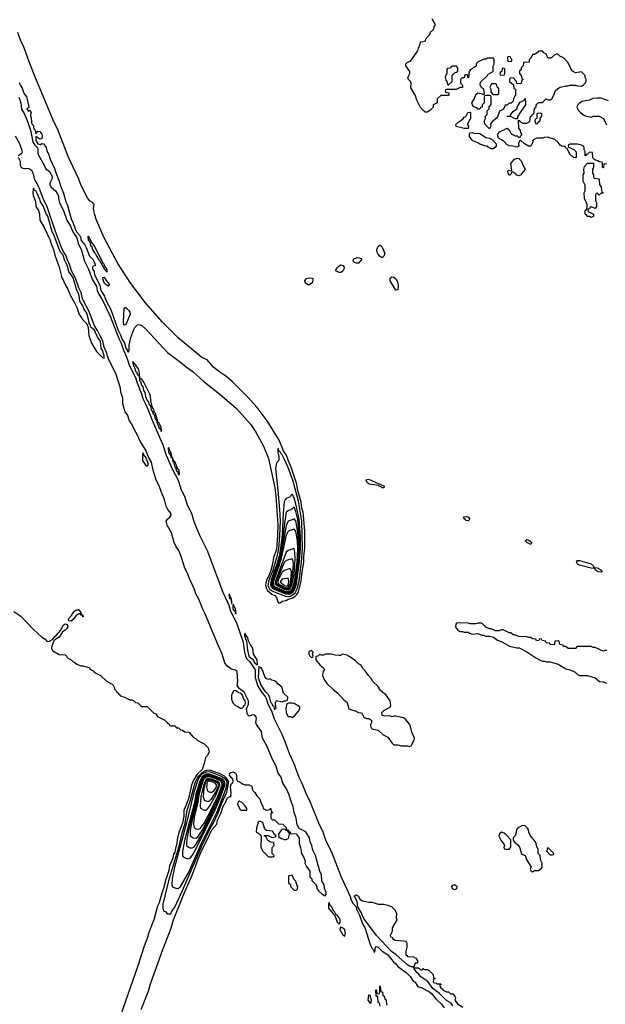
# Model space of a CAD drawing. Header units: inches. Extents: x 2735672 to 2903319, y 894031 to 1029782.
# Tile 60 of 167: x 2782025 to 2788013, y 992766 to 1002841. Entities that reach past the tile are written whole.
import ezdxf

# ---------------------------------------------------------------- set-up
doc = ezdxf.new("R2010")
doc.units = ezdxf.units.IN
doc.header["$MEASUREMENT"] = 0
doc.layers.add('C7080', color=7, linetype='Continuous')
doc.layers.add('C7989', color=7, linetype='Continuous')

msp = doc.modelspace()

# ---------------------------------------------------------------- linework, layer by layer
at = {"layer": 'C7080', "color": 4}
for points, elevation in [([(2788030, 1001366), (2787998, 1001362), (2787994, 1001330), (2787990, 1001326), (2787986, 1001330), (2787986, 1001370), (2787982, 1001382), (2787950, 1001386), (2787936, 1001396), (2787907, 1001407), (2787887, 1001427), (2787882, 1001482), (2787850, 1001486), (2787830, 1001466), (2787818, 1001462), (2787813, 1001447), (2787807, 1001447), (2787806, 1001490), (2787798, 1001510), (2787796, 1001536), (2787786, 1001550), (2787770, 1001558), (2787730, 1001568), (2787650, 1001566), (2787638, 1001562), (2787634, 1001550), (2787638, 1001538), (2787690, 1001514), (2787714, 1001490), (2787714, 1001430), (2787710, 1001428), (2787686, 1001430), (2787682, 1001442), (2787670, 1001446), (2787650, 1001466), (2787622, 1001522), (2787608, 1001528), (2787602, 1001542), (2787570, 1001546), (2787550, 1001558), (2787530, 1001586), (2787496, 1001616), (2787467, 1001627), (2787448, 1001628), (2787430, 1001638), (2787390, 1001635), (2787370, 1001628), (2787310, 1001628), (2787284, 1001616), (2787273, 1001607), (2787272, 1001588), (2787250, 1001546), (2787228, 1001548), (2787186, 1001570), (2787150, 1001606), (2787138, 1001602), (2787124, 1001576), (2787124, 1001564), (2787132, 1001550), (2787120, 1001540), (2787110, 1001538), (2787068, 1001548), (2787030, 1001549), (2787010, 1001562), (2786977, 1001597), (2786921, 1001630), (2786914, 1001650), (2786915, 1001665), (2786930, 1001692), (2787011, 1001731), (2787030, 1001714), (2787052, 1001672), (2787090, 1001652), (2787112, 1001652), (2787130, 1001634), (2787142, 1001638), (2787146, 1001650), (2787158, 1001662), (2787158, 1001670), (2787148, 1001688), (2787147, 1001707), (2787128, 1001730), (2787126, 1001814), (2787134, 1001810), (2787138, 1001798), (2787170, 1001782), (2787210, 1001782), (2787242, 1001798), (2787248, 1001850), (2787262, 1001858), (2787270, 1001874), (2787282, 1001878), (2787288, 1001930), (2787306, 1001950), (2787306, 1001970), (2787330, 1001994), (2787370, 1001994), (2787408, 1002032), (2787430, 1002022), (2787450, 1002022), (2787466, 1002030), (2787490, 1002074), (2787505, 1002115), (2787525, 1002135), (2787550, 1002151), (2787610, 1002165), (2787635, 1002165), (2787650, 1002172), (2787710, 1002172), (2787730, 1002165), (2787770, 1002162), (2787788, 1002172), (2787810, 1002194), (2787818, 1002210), (2787818, 1002230), (2787806, 1002250), (2787806, 1002270), (2787770, 1002306), (2787710, 1002298), (2787676, 1002316), (2787660, 1002340), (2787630, 1002406), (2787586, 1002450), (2787548, 1002468), (2787527, 1002487), (2787510, 1002488), (2787490, 1002478), (2787465, 1002455), (2787451, 1002449), (2787430, 1002449), (2787408, 1002488), (2787383, 1002503), (2787370, 1002518), (2787330, 1002518), (2787318, 1002502), (2787290, 1002486), (2787270, 1002486), (2787253, 1002447), (2787234, 1002430), (2787233, 1002407), (2787178, 1002402), (2787174, 1002370), (2787154, 1002350), (2787153, 1002327), (2787138, 1002322), (2787134, 1002310), (2787134, 1002290), (2787154, 1002270), (2787158, 1002238), (2787172, 1002230), (2787158, 1002222), (2787154, 1002190), (2787150, 1002186), (2787107, 1002187), (2787106, 1002210), (2787070, 1002246), (2787038, 1002242), (2787034, 1002230), (2787034, 1002210), (2787073, 1002173), (2787078, 1002138), (2787094, 1002130), (2787094, 1002070), (2787084, 1002056), (2787073, 1002027), (2787072, 1002008), (2787050, 1001986), (2787030, 1001986), (2787010, 1001966), (2786990, 1001966), (2786973, 1001927), (2786930, 1001906), (2786912, 1001848), (2786904, 1001836), (2786860, 1001800), (2786842, 1001778), (2786838, 1001770), (2786842, 1001750), (2786830, 1001726), (2786786, 1001770), (2786778, 1001790), (2786778, 1001810), (2786788, 1001830), (2786786, 1001850), (2786806, 1001870), (2786806, 1001910), (2786826, 1001930), (2786826, 1001950), (2786847, 1001973), (2786846, 1002050), (2786842, 1002062), (2786830, 1002066), (2786790, 1002066), (2786778, 1002062), (2786774, 1002050), (2786774, 1001990), (2786754, 1001970), (2786753, 1001947), (2786738, 1001942), (2786730, 1001926), (2786710, 1001926), (2786698, 1001938), (2786669, 1001949), (2786655, 1001970), (2786649, 1001990), (2786673, 1002027), (2786681, 1002059), (2786696, 1002084), (2786710, 1002091), (2786745, 1002085), (2786770, 1002074), (2786778, 1002082), (2786770, 1002126), (2786746, 1002146), (2786735, 1002170), (2786738, 1002202), (2786808, 1002270), (2786816, 1002284), (2786866, 1002310), (2786867, 1002367), (2786875, 1002385), (2786878, 1002410), (2786878, 1002430), (2786870, 1002446), (2786810, 1002446), (2786790, 1002438), (2786770, 1002438), (2786714, 1002410), (2786694, 1002390), (2786694, 1002370), (2786682, 1002358), (2786630, 1002326), (2786622, 1002310), (2786613, 1002247), (2786606, 1002250), (2786606, 1002270), (2786596, 1002276), (2786582, 1002278), (2786574, 1002270), (2786573, 1002247), (2786550, 1002246), (2786534, 1002230), (2786534, 1002190), (2786554, 1002170), (2786553, 1002147), (2786530, 1002146), (2786487, 1002127), (2786390, 1002126), (2786378, 1002122), (2786374, 1002110), (2786378, 1002098), (2786413, 1002093), (2786413, 1002067), (2786330, 1002066), (2786294, 1002030), (2786294, 1001990), (2786254, 1001970), (2786253, 1001947), (2786224, 1001916), (2786190, 1001895), (2786170, 1001895), (2786124, 1001944), (2786083, 1002023), (2786077, 1002057), (2786023, 1002143), (2786029, 1002190), (2786022, 1002210), (2786002, 1002230), (2785995, 1002250), (2786015, 1002290), (2786015, 1002310), (2785974, 1002370), (2785975, 1002390), (2785990, 1002405), (2786022, 1002418), (2786097, 1002523), (2786103, 1002550), (2786121, 1002590), (2786124, 1002616), (2786170, 1002621), (2786186, 1002654), (2786219, 1002690), (2786227, 1002713), (2786258, 1002742), (2786266, 1002774), (2786278, 1002790), (2786242, 1002850)], 8), ([(2783269, 1000000), (2783163, 1000143), (2783028, 1000348), (2782888, 1000610), (2782810, 1000789), (2782790, 1000855), (2782781, 1000910), (2782786, 1000950), (2782769, 1000970), (2782744, 1000984), (2782720, 1001010), (2782651, 1001151), (2782630, 1001209), (2782522, 1001442), (2782410, 1001724), (2782378, 1001790), (2782186, 1002246), (2782121, 1002410), (2782072, 1002552), (2782032, 1002630), (2782005, 1002710)], 12), ([(2782020, 1002200), (2782031, 1002170), (2782050, 1002142), (2782066, 1002090), (2782093, 1002053), (2782099, 1002039), (2782118, 1001950), (2782117, 1001943), (2782094, 1001930), (2782105, 1001925), (2782110, 1001905), (2782130, 1001914), (2782142, 1001890), (2782134, 1001870), (2782134, 1001850), (2782142, 1001842), (2782146, 1001790), (2782150, 1001776), (2782162, 1001762), (2782170, 1001726), (2782183, 1001710), (2782190, 1001674), (2782210, 1001702), (2782230, 1001698), (2782251, 1001670), (2782255, 1001650), (2782250, 1001626), (2782230, 1001619), (2782190, 1001646), (2782190, 1001606), (2782211, 1001570), (2782237, 1001563), (2782250, 1001574), (2782270, 1001572), (2782294, 1001534), (2782305, 1001490), (2782318, 1001470), (2782335, 1001415), (2782380, 1001320), (2782390, 1001285), (2782430, 1001190), (2782442, 1001142), (2782473, 1001067), (2782497, 1000977), (2782510, 1000950), (2782553, 1000793), (2782568, 1000768), (2782596, 1000690), (2782610, 1000667), (2782637, 1000637), (2782650, 1000610), (2782650, 1000590), (2782657, 1000577), (2782690, 1000536), (2782704, 1000510), (2782740, 1000420), (2782770, 1000393), (2782794, 1000350), (2782795, 1000325), (2782781, 1000319), (2782771, 1000309), (2782771, 1000290), (2782785, 1000265), (2782791, 1000230), (2782845, 1000125), (2782856, 1000070), (2782891, 1000011), (2782896, 1000000)], 12), ([(2782017, 1002050), (2782036, 1001990), (2782045, 1001925), (2782070, 1001881), (2782102, 1001810), (2782135, 1001710), (2782158, 1001590), (2782178, 1001558), (2782206, 1001530), (2782212, 1001510), (2782210, 1001470), (2782216, 1001456), (2782274, 1001354), (2782290, 1001317), (2782330, 1001287), (2782351, 1001251), (2782357, 1001230), (2782354, 1001210), (2782333, 1001170), (2782334, 1001150), (2782347, 1001127), (2782390, 1001089), (2782414, 1001054), (2782422, 1001030), (2782422, 1001010), (2782431, 1000970), (2782477, 1000877), (2782508, 1000790), (2782543, 1000730), (2782569, 1000669), (2782608, 1000610), (2782624, 1000550), (2782654, 1000494), (2782689, 1000369), (2782727, 1000290), (2782767, 1000187), (2782809, 1000110), (2782818, 1000070), (2782833, 1000033), (2782854, 1000000)], 8), ([(2788046, 1002010), (2787970, 1002038), (2787930, 1002038), (2787885, 1002035), (2787850, 1002018), (2787777, 1002003), (2787750, 1001988), (2787732, 1001970), (2787722, 1001950), (2787737, 1001917), (2787758, 1001890), (2787790, 1001866), (2787810, 1001856), (2787870, 1001842), (2787893, 1001853), (2787950, 1001854), (2787994, 1001830), (2788024, 1001764)], 8), ([(2782008, 1001450), (2782046, 1001474), (2782055, 1001490), (2782027, 1001570), (2781981, 1001650)], 8), ([(2782665, 1000000), (2782653, 1000050), (2782630, 1000098), (2782597, 1000197), (2782554, 1000270), (2782537, 1000330), (2782509, 1000390), (2782498, 1000430), (2782470, 1000473), (2782453, 1000510), (2782390, 1000674), (2782305, 1000925), (2782264, 1001010), (2782217, 1001137), (2782175, 1001210), (2782169, 1001250), (2782159, 1001279), (2782152, 1001292), (2782130, 1001311), (2782110, 1001318), (2782070, 1001314), (2782050, 1001321), (2782041, 1001330), (2782034, 1001350), (2782034, 1001390), (2782012, 1001430)], 8), ([(2782636, 1000000), (2782631, 1000030), (2782605, 1000085), (2782570, 1000199), (2782526, 1000266), (2782511, 1000330), (2782483, 1000383), (2782470, 1000430), (2782442, 1000462), (2782424, 1000504), (2782371, 1000650), (2782358, 1000670), (2782311, 1000830), (2782295, 1000855), (2782270, 1000929), (2782237, 1000977), (2782230, 1001009), (2782221, 1001021), (2782210, 1001053), (2782202, 1001062), (2782190, 1001089), (2782175, 1001095), (2782170, 1001118), (2782162, 1001110), (2782158, 1001070), (2782162, 1001042), (2782182, 1000990), (2782191, 1000950), (2782191, 1000930), (2782216, 1000890), (2782226, 1000850), (2782231, 1000790), (2782275, 1000715), (2782333, 1000593), (2782346, 1000546), (2782371, 1000490), (2782384, 1000430), (2782428, 1000310), (2782453, 1000213), (2782501, 1000110), (2782514, 1000090), (2782547, 1000010), (2782553, 1000000)], 12)]:
    msp.add_lwpolyline(points, dxfattribs=dict(at, elevation=elevation))
for points, elevation in [([(2787030, 1002466), (2787018, 1002462), (2787014, 1002450), (2787018, 1002418), (2787050, 1002414), (2787056, 1002424), (2787058, 1002438), (2787047, 1002447), (2787042, 1002462)], 8), ([(2786490, 1002366), (2786450, 1002366), (2786438, 1002362), (2786430, 1002346), (2786398, 1002342), (2786394, 1002330), (2786394, 1002290), (2786384, 1002276), (2786374, 1002250), (2786384, 1002224), (2786394, 1002210), (2786398, 1002178), (2786410, 1002174), (2786446, 1002210), (2786447, 1002273), (2786467, 1002293), (2786506, 1002310), (2786506, 1002350)], 8), ([(2786970, 1002346), (2786958, 1002342), (2786954, 1002310), (2786938, 1002302), (2786934, 1002290), (2786938, 1002278), (2786970, 1002274), (2786982, 1002278), (2786986, 1002290), (2786986, 1002330), (2786982, 1002342)], 8), ([(2786890, 1002186), (2786850, 1002186), (2786834, 1002150), (2786842, 1002130), (2786844, 1002104), (2786858, 1002078), (2786870, 1002074), (2786910, 1002074), (2786922, 1002078), (2786926, 1002090), (2786926, 1002130), (2786922, 1002142), (2786906, 1002150), (2786902, 1002182)], 8), ([(2787110, 1001826), (2787090, 1001828), (2787050, 1001846), (2787006, 1001850), (2787010, 1001854), (2787042, 1001858), (2787046, 1001870), (2787076, 1001904), (2787108, 1001930), (2787120, 1001960), (2787144, 1001996), (2787182, 1002018), (2787190, 1002034), (2787194, 1002030), (2787198, 1001998), (2787198, 1001970), (2787142, 1001890), (2787130, 1001866), (2787114, 1001850), (2787114, 1001826)], 8), ([(2786610, 1001728), (2786571, 1001729), (2786489, 1001749), (2786486, 1001770), (2786510, 1001792), (2786557, 1001823), (2786570, 1001842), (2786586, 1001850), (2786609, 1001891), (2786630, 1001894), (2786634, 1001890), (2786634, 1001830), (2786605, 1001775), (2786605, 1001765), (2786614, 1001750)], 8), ([(2787350, 1001886), (2787318, 1001882), (2787314, 1001870), (2787314, 1001830), (2787298, 1001822), (2787294, 1001810), (2787298, 1001778), (2787310, 1001774), (2787322, 1001778), (2787327, 1001793), (2787346, 1001810), (2787346, 1001830), (2787356, 1001844), (2787366, 1001870)], 8), ([(2786850, 1001518), (2786816, 1001536), (2786807, 1001547), (2786790, 1001548), (2786730, 1001569), (2786710, 1001582), (2786660, 1001600), (2786650, 1001608), (2786625, 1001645), (2786623, 1001677), (2786630, 1001685), (2786650, 1001686), (2786670, 1001679), (2786730, 1001677), (2786790, 1001637), (2786830, 1001630), (2786856, 1001616), (2786897, 1001570), (2786896, 1001544), (2786870, 1001518)], 8), ([(2787130, 1001244), (2787109, 1001249), (2787090, 1001269), (2787075, 1001275), (2787070, 1001286), (2787058, 1001282), (2787044, 1001256), (2787032, 1001248), (2787019, 1001270), (2787018, 1001290), (2787023, 1001297), (2787030, 1001302), (2787050, 1001294), (2787058, 1001302), (2787048, 1001370), (2787086, 1001414), (2787110, 1001425), (2787130, 1001422), (2787155, 1001395), (2787170, 1001354), (2787194, 1001310), (2787182, 1001290), (2787170, 1001282), (2787150, 1001255)], 8), ([(2787950, 1001046), (2787930, 1001066), (2787918, 1001062), (2787914, 1001050), (2787914, 1000990), (2787922, 1000970), (2787922, 1000930), (2787911, 1000909), (2787870, 1000926), (2787858, 1000922), (2787853, 1000907), (2787838, 1000902), (2787834, 1000890), (2787838, 1000878), (2787894, 1000850), (2787894, 1000830), (2787890, 1000828), (2787870, 1000818), (2787850, 1000826), (2787830, 1000826), (2787822, 1000842), (2787806, 1000850), (2787806, 1000890), (2787822, 1000898), (2787826, 1000910), (2787826, 1000950), (2787802, 1001010), (2787798, 1001070), (2787808, 1001090), (2787807, 1001147), (2787788, 1001188), (2787786, 1001230), (2787788, 1001252), (2787798, 1001270), (2787795, 1001310), (2787800, 1001340), (2787830, 1001374), (2787893, 1001373), (2787894, 1001330), (2787882, 1001310), (2787882, 1001270), (2787892, 1001252), (2787893, 1001233), (2787898, 1001218), (2787952, 1001212), (2787954, 1001150), (2787972, 1001132), (2787973, 1001093), (2787978, 1001078), (2787992, 1001070), (2787990, 1001066), (2787970, 1001066)], 8), ([(2782730, 1000626), (2782722, 1000618), (2782725, 1000590), (2782743, 1000563), (2782750, 1000532), (2782761, 1000521), (2782770, 1000491), (2782790, 1000455), (2782802, 1000442), (2782810, 1000421), (2782817, 1000417), (2782830, 1000387), (2782840, 1000380), (2782850, 1000358), (2782856, 1000356), (2782870, 1000324), (2782879, 1000319), (2782890, 1000291), (2782903, 1000283), (2782910, 1000263), (2782918, 1000262), (2782922, 1000270), (2782916, 1000290), (2782910, 1000302), (2782904, 1000304), (2782890, 1000339), (2782883, 1000343), (2782861, 1000381), (2782790, 1000528), (2782762, 1000562)], 16), ([(2785730, 1000406), (2785710, 1000419), (2785690, 1000443), (2785678, 1000470), (2785677, 1000490), (2785686, 1000514), (2785690, 1000523), (2785707, 1000533), (2785710, 1000534), (2785732, 1000512), (2785758, 1000450), (2785750, 1000421)], 8), ([(2785490, 1000349), (2785470, 1000349), (2785450, 1000356), (2785436, 1000370), (2785439, 1000390), (2785450, 1000398), (2785487, 1000407), (2785518, 1000398), (2785525, 1000390)], 8), ([(2785290, 1000255), (2785258, 1000270), (2785262, 1000290), (2785277, 1000310), (2785290, 1000323), (2785310, 1000331), (2785330, 1000326), (2785343, 1000310), (2785341, 1000290), (2785330, 1000268), (2785310, 1000255)], 8), ([(2782930, 1000116), (2782906, 1000130), (2782890, 1000150), (2782875, 1000190), (2782876, 1000204), (2782890, 1000207), (2782919, 1000159), (2782930, 1000150), (2782940, 1000130), (2782940, 1000120)], 12), ([(2784990, 1000129), (2784970, 1000129), (2784946, 1000146), (2784941, 1000170), (2784955, 1000190), (2784970, 1000196), (2784990, 1000199), (2785016, 1000196), (2785025, 1000190), (2785016, 1000150)], 8), ([(2785870, 1000074), (2785813, 1000170), (2785813, 1000190), (2785830, 1000210), (2785850, 1000207), (2785870, 1000191), (2785890, 1000151), (2785896, 1000110), (2785890, 1000078)], 8)]:
    msp.add_lwpolyline(points, close=True, dxfattribs=dict(at, elevation=elevation))
at = {"layer": 'C7989', "color": 4}
for points, elevation in [([(2782553, 1000000), (2782583, 999950), (2782611, 999890), (2782631, 999830), (2782670, 999771), (2782712, 999730), (2782725, 999690), (2782731, 999610), (2782759, 999530), (2782810, 999445), (2782870, 999385), (2782882, 999382), (2782890, 999374), (2782889, 999410), (2782881, 999421), (2782870, 999458), (2782857, 999477), (2782851, 999550), (2782825, 999585), (2782790, 999663), (2782754, 999694), (2782750, 999715), (2782735, 999735), (2782730, 999774), (2782710, 999839), (2782681, 999881), (2782670, 999914), (2782641, 999961), (2782636, 1000000)], 12), ([(2783267, 992713), (2783344, 992910), (2783363, 992977), (2783490, 993327), (2783574, 993546), (2783599, 993630), (2783710, 993910), (2783778, 994062), (2783824, 994176), (2783850, 994256), (2783890, 994350), (2783939, 994441), (2783990, 994553), (2784041, 994610), (2784049, 994650), (2784083, 994717), (2784110, 994805), (2784122, 994818), (2784150, 994879), (2784173, 994893), (2784187, 994893), (2784183, 994903), (2784187, 994930), (2784180, 994990), (2784190, 995027), (2784203, 995037), (2784209, 995050), (2784204, 995070), (2784169, 995110), (2784175, 995130), (2784183, 995137), (2784210, 995145), (2784230, 995132), (2784241, 995110), (2784242, 995070), (2784251, 995051), (2784280, 995040), (2784310, 995018), (2784330, 995011), (2784370, 995011), (2784397, 994997), (2784402, 994990), (2784402, 994970), (2784412, 994950), (2784430, 994932), (2784450, 994898), (2784482, 994870), (2784490, 994834), (2784512, 994790), (2784514, 994770), (2784550, 994752), (2784582, 994758), (2784586, 994770), (2784594, 994770), (2784598, 994738), (2784612, 994730), (2784598, 994722), (2784594, 994710), (2784594, 994670), (2784610, 994654), (2784630, 994654), (2784673, 994613), (2784714, 994610), (2784750, 994574), (2784754, 994554), (2784770, 994552), (2784774, 994534), (2784792, 994530), (2784794, 994514), (2784851, 994511), (2784881, 994470), (2784883, 994410), (2784896, 994370), (2784905, 994310), (2784931, 994269), (2784945, 994230), (2784942, 994210), (2784956, 994176), (2784991, 994130), (2784992, 994070), (2785011, 994050), (2785012, 994032), (2785050, 993994), (2785062, 993970), (2785065, 993950), (2785083, 993923), (2785116, 993896), (2785150, 993875), (2785158, 993890), (2785159, 993910), (2785143, 993950), (2785137, 993990), (2785115, 994030), (2785110, 994090), (2785094, 994130), (2785049, 994290), (2785022, 994342), (2785013, 994390), (2784996, 994430), (2784990, 994470), (2784950, 994530), (2784884, 994564), (2784862, 994602), (2784851, 994670), (2784832, 994730), (2784820, 994790), (2784796, 994850), (2784782, 994910), (2784752, 994972), (2784716, 995030), (2784698, 995090), (2784667, 995130), (2784645, 995210), (2784610, 995270), (2784551, 995411), (2784509, 995489), (2784498, 995558), (2784445, 995630), (2784440, 995650), (2784446, 995690), (2784441, 995710), (2784430, 995725), (2784410, 995729), (2784370, 995715), (2784353, 995733), (2784345, 995790), (2784364, 995836), (2784363, 995870), (2784321, 995961), (2784270, 995996), (2784248, 996030), (2784255, 996070), (2784248, 996170), (2784230, 996186), (2784190, 996197), (2784169, 996209), (2784146, 996226), (2784121, 996261), (2784096, 996350), (2784044, 996464), (2783919, 996770), (2783897, 996810), (2783856, 996910), (2783826, 996966), (2783812, 997010), (2783758, 997130), (2783744, 997170), (2783714, 997230), (2783679, 997339), (2783651, 997410), (2783626, 997446), (2783603, 997490), (2783576, 997590), (2783534, 997670), (2783524, 997710), (2783536, 997730), (2783561, 997750), (2783573, 997767), (2783570, 997790), (2783538, 997830), (2783522, 997862), (2783506, 997930), (2783470, 998014), (2783452, 998072), (2783422, 998130), (2783391, 998230), (2783372, 998312), (2783340, 998370), (2783315, 998435), (2783256, 998530), (2783231, 998591), (2783194, 998650), (2783175, 998695), (2783144, 998744), (2783129, 998790), (2783105, 998830), (2783081, 998910), (2783079, 998970), (2783060, 999030), (2783057, 999070), (2783011, 999210), (2782933, 999370), (2782914, 999434), (2782889, 999490), (2782876, 999556), (2782850, 999599), (2782822, 999662), (2782791, 999710), (2782735, 999855), (2782670, 999977), (2782665, 1000000)], 8), ([(2782854, 1000000), (2782872, 999972), (2782950, 999808), (2783039, 999579), (2783064, 999530), (2783082, 999470), (2783125, 999370), (2783145, 999310), (2783211, 999171), (2783225, 999125), (2783271, 999011), (2783284, 998964), (2783321, 998890), (2783386, 998726), (2783489, 998491), (2783524, 998384), (2783584, 998244), (2783646, 998130), (2783677, 998030), (2783710, 997964), (2783738, 997878), (2783780, 997790), (2783807, 997707), (2783865, 997565), (2783941, 997410), (2784103, 996983), (2784162, 996850), (2784181, 996790), (2784241, 996670), (2784311, 996470), (2784322, 996370), (2784334, 996330), (2784345, 996305), (2784379, 996270), (2784433, 996190), (2784432, 996110), (2784461, 996021), (2784492, 995970), (2784536, 995916), (2784550, 995890), (2784561, 995841), (2784601, 995770), (2784627, 995687), (2784705, 995530), (2784736, 995456), (2784785, 995325), (2784828, 995230), (2784878, 995090), (2784909, 995030), (2784956, 994910), (2784987, 994850), (2785086, 994606), (2785122, 994542), (2785151, 994450), (2785215, 994315), (2785310, 994077), (2785405, 993870), (2785415, 993830), (2785430, 993802), (2785464, 993764), (2785470, 993738), (2785499, 993679), (2785530, 993591), (2785553, 993553), (2785610, 993379), (2785630, 993336), (2785642, 993322), (2785650, 993298), (2785658, 993302), (2785662, 993350), (2785670, 993356), (2785690, 993350), (2785730, 993311), (2785790, 993271), (2785843, 993203), (2785870, 993181), (2785893, 993153), (2785976, 993090), (2786016, 993050), (2786050, 993002), (2786070, 992991), (2786092, 992952), (2786104, 992944), (2786130, 992938), (2786214, 992894), (2786236, 992876), (2786281, 992821), (2786336, 992770), (2786367, 992730)], 8), ([(2782896, 1000000), (2782910, 999965), (2782957, 999877), (2783030, 999672), (2783057, 999617), (2783070, 999576), (2783095, 999530), (2783110, 999481), (2783123, 999463), (2783130, 999443), (2783139, 999441), (2783145, 999455), (2783144, 999510), (2783160, 999590), (2783191, 999670), (2783202, 999690), (2783230, 999718), (2783250, 999722), (2783273, 999713), (2783315, 999675), (2783535, 999435), (2783670, 999337), (2783728, 999288), (2783798, 999238), (2783910, 999136), (2784070, 999010), (2784242, 998862), (2784384, 998704), (2784441, 998621), (2784518, 998478), (2784569, 998350), (2784633, 998050), (2784644, 997970), (2784665, 997670), (2784662, 997562), (2784650, 997419), (2784621, 997339), (2784610, 997269), (2784590, 997195), (2784570, 997143), (2784557, 997123), (2784542, 997078), (2784540, 997050), (2784546, 997026), (2784559, 996999), (2784603, 996963), (2784635, 996950), (2784651, 996930), (2784664, 996884), (2784670, 996874), (2784690, 996874), (2784709, 996891), (2784750, 996899), (2784769, 996910), (2784810, 996922), (2784840, 996940), (2784860, 996960), (2784875, 996985), (2784904, 997096), (2784910, 997165), (2784930, 997290), (2784930, 997352), (2784939, 997430), (2784940, 997610), (2784922, 997802), (2784910, 997844), (2784904, 997904), (2784870, 998024), (2784860, 998090), (2784801, 998261), (2784770, 998333), (2784757, 998377), (2784724, 998430), (2784677, 998537), (2784556, 998736), (2784453, 998873), (2784359, 998979), (2784198, 999138), (2784133, 999193), (2784060, 999240), (2784005, 999285), (2783941, 999361), (2783886, 999386), (2783647, 999587), (2783485, 999745), (2783308, 999948), (2783269, 1000000)], 12), ([(2781964, 996784), (2782038, 996738), (2782163, 996603), (2782250, 996522), (2782284, 996504), (2782302, 996482), (2782310, 996478), (2782330, 996481), (2782362, 996498), (2782384, 996530), (2782399, 996541), (2782444, 996596), (2782470, 996645), (2782490, 996658), (2782510, 996652), (2782516, 996630), (2782506, 996610), (2782490, 996594), (2782462, 996578), (2782430, 996522), (2782384, 996496), (2782375, 996485), (2782354, 996430), (2782351, 996411), (2782356, 996390), (2782363, 996383), (2782430, 996345), (2782490, 996342), (2782525, 996305), (2782550, 996292), (2782570, 996272), (2782590, 996262), (2782610, 996245), (2782650, 996231), (2782671, 996231), (2782731, 996211), (2782750, 996192), (2782777, 996177), (2782790, 996162), (2782851, 996131), (2782912, 996072), (2782970, 996042), (2782982, 996030), (2782992, 996010), (2782994, 995990), (2783014, 995970), (2783018, 995958), (2783030, 995954), (2783038, 995938), (2783054, 995930), (2783058, 995918), (2783090, 995912), (2783150, 995882), (2783170, 995882), (2783192, 995872), (2783210, 995854), (2783234, 995850), (2783270, 995814), (2783330, 995814), (2783394, 995750), (2783417, 995737), (2783434, 995710), (2783510, 995674), (2783534, 995650), (2783538, 995638), (2783553, 995633), (2783558, 995618), (2783570, 995614), (2783610, 995614), (2783630, 995594), (2783650, 995594), (2783670, 995574), (2783690, 995572), (2783713, 995553), (2783754, 995550), (2783800, 995500), (2783830, 995482), (2783850, 995462), (2783911, 995431), (2783951, 995391), (2783963, 995350), (2783947, 995313), (2783925, 995290), (2783911, 995230), (2783890, 995170), (2783839, 995121), (2783802, 995058), (2783781, 995010), (2783750, 994867), (2783703, 994750), (2783704, 994690), (2783690, 994619), (2783656, 994530), (2783639, 994470), (2783630, 994394), (2783617, 994363), (2783610, 994323), (2783598, 994302), (2783590, 994261), (2783558, 994182), (2783550, 994134), (2783518, 994042), (2783495, 993950), (2783477, 993903), (2783450, 993805), (2783434, 993770), (2783396, 993630), (2783378, 993590), (2783339, 993481), (2783333, 993450), (2783299, 993361), (2783230, 993150), (2782878, 992142)], 8), ([(2788030, 996388), (2788010, 996388), (2787990, 996378), (2787910, 996418), (2787890, 996418), (2787870, 996426), (2787730, 996426), (2787718, 996422), (2787710, 996406), (2787633, 996407), (2787610, 996426), (2787587, 996427), (2787582, 996442), (2787547, 996447), (2787542, 996482), (2787530, 996486), (2787498, 996482), (2787494, 996450), (2787490, 996446), (2787453, 996447), (2787446, 996450), (2787442, 996462), (2787410, 996466), (2787402, 996482), (2787367, 996487), (2787362, 996502), (2787350, 996506), (2787338, 996502), (2787332, 996488), (2787310, 996486), (2787302, 996502), (2787270, 996506), (2787250, 996518), (2787230, 996518), (2787210, 996526), (2787128, 996528), (2787087, 996547), (2787070, 996548), (2787047, 996567), (2787030, 996568), (2786970, 996598), (2786950, 996598), (2786927, 996587), (2786890, 996586), (2786876, 996596), (2786847, 996607), (2786828, 996608), (2786790, 996626), (2786750, 996666), (2786710, 996666), (2786690, 996658), (2786630, 996658), (2786610, 996666), (2786510, 996668), (2786493, 996667), (2786484, 996656), (2786482, 996630), (2786492, 996610), (2786510, 996592), (2786530, 996582), (2786550, 996582), (2786570, 996574), (2786610, 996574), (2786624, 996564), (2786650, 996554), (2786710, 996562), (2786750, 996542), (2786770, 996542), (2786790, 996532), (2786830, 996532), (2786870, 996522), (2786910, 996492), (2786955, 996475), (2787034, 996430), (2787110, 996412), (2787132, 996412), (2787210, 996372), (2787302, 996310), (2787347, 996287), (2787370, 996278), (2787390, 996278), (2787412, 996272), (2787450, 996271), (2787530, 996245), (2787610, 996198), (2787654, 996190), (2787705, 996165), (2787730, 996142), (2787750, 996132), (2787830, 996131), (2787910, 996105), (2787954, 996070), (2787990, 996065), (2788030, 996052)], 12), ([(2786453, 992750), (2786436, 992776), (2786390, 992804), (2786318, 992878), (2786248, 992928), (2786199, 992999), (2786128, 993048), (2786100, 993080), (2786085, 993090), (2786058, 993130), (2786060, 993140), (2786100, 993140), (2786114, 993134), (2786130, 993114), (2786142, 993118), (2786146, 993134), (2786150, 993134), (2786162, 993122), (2786190, 993122), (2786212, 993112), (2786233, 993093), (2786254, 993070), (2786258, 993038), (2786272, 993030), (2786258, 993022), (2786254, 992990), (2786284, 992984), (2786290, 992974), (2786330, 992974), (2786334, 992970), (2786322, 992958), (2786322, 992950), (2786330, 992934), (2786345, 992925), (2786354, 992910), (2786390, 992894), (2786410, 992894), (2786430, 992874), (2786453, 992873), (2786474, 992850), (2786482, 992830), (2786474, 992810), (2786502, 992770), (2786557, 992737)], 8), ([(2785710, 992746), (2785709, 992769), (2785702, 992782), (2785690, 992786), (2785686, 992846), (2785674, 992846), (2785670, 992850), (2785666, 992914), (2785674, 992910), (2785678, 992878), (2785690, 992874), (2785702, 992878), (2785706, 992890), (2785706, 992954), (2785712, 992948), (2785718, 992898), (2785734, 992890), (2785738, 992858), (2785752, 992850), (2785758, 992818), (2785770, 992814), (2785778, 992758)], 4)]:
    msp.add_lwpolyline(points, dxfattribs=dict(at, elevation=elevation))
for points, elevation in [([(2783090, 999715), (2783085, 999750), (2783092, 999888), (2783104, 999896), (2783110, 999895), (2783136, 999870), (2783150, 999850), (2783153, 999830), (2783149, 999810), (2783110, 999721)], 12), ([(2783181, 999339), (2783178, 999330), (2783184, 999324), (2783184, 999310), (2783190, 999297), (2783196, 999296), (2783210, 999245), (2783218, 999238), (2783230, 999208), (2783245, 999205), (2783251, 999150), (2783259, 999139), (2783270, 999102), (2783283, 999083), (2783290, 999048), (2783305, 999025), (2783310, 998987), (2783330, 998946), (2783339, 998939), (2783350, 998902), (2783358, 998898), (2783364, 998884), (2783370, 998848), (2783380, 998840), (2783390, 998808), (2783400, 998800), (2783410, 998754), (2783415, 998755), (2783423, 998743), (2783430, 998707), (2783439, 998699), (2783450, 998659), (2783459, 998659), (2783467, 998647), (2783470, 998627), (2783474, 998646), (2783470, 998668), (2783450, 998713), (2783440, 998720), (2783413, 998810), (2783402, 998822), (2783397, 998850), (2783381, 998881), (2783366, 998946), (2783361, 998990), (2783354, 999010), (2783290, 999139), (2783270, 999165), (2783264, 999164), (2783254, 999174), (2783250, 999226), (2783239, 999270), (2783190, 999337)], 12), ([(2783550, 998464), (2783543, 998457), (2783548, 998412), (2783566, 998386), (2783570, 998365), (2783577, 998363), (2783582, 998370), (2783574, 998410), (2783562, 998422)], 12), ([(2784670, 998454), (2784667, 998453), (2784666, 998450), (2784665, 998415), (2784675, 998375), (2784675, 998345), (2784670, 998328), (2784650, 998308), (2784642, 998250), (2784666, 998026), (2784681, 997830), (2784688, 997710), (2784683, 997563), (2784670, 997428), (2784650, 997335), (2784610, 997196), (2784574, 997106), (2784564, 997070), (2784563, 997050), (2784578, 997018), (2784599, 996999), (2784626, 996986), (2784742, 996942), (2784770, 996939), (2784790, 996942), (2784822, 996958), (2784843, 996977), (2784863, 997017), (2784883, 997097), (2784908, 997292), (2784918, 997430), (2784910, 997710), (2784876, 997916), (2784818, 998130), (2784770, 998259), (2784730, 998349), (2784710, 998387), (2784698, 998398), (2784690, 998419), (2784682, 998422), (2784674, 998434)], 16), ([(2783290, 998408), (2783281, 998399), (2783280, 998330), (2783307, 998290), (2783330, 998271), (2783341, 998290), (2783336, 998310), (2783310, 998369), (2783298, 998378)], 12), ([(2783590, 998362), (2783583, 998357), (2783590, 998316), (2783598, 998318), (2783610, 998262), (2783618, 998258), (2783630, 998224), (2783638, 998218), (2783650, 998185), (2783659, 998190), (2783654, 998230), (2783643, 998243), (2783610, 998319), (2783601, 998321)], 12), ([(2785750, 998050), (2785730, 998050), (2785720, 998060), (2785695, 998070), (2785695, 998075), (2785599, 998090), (2785575, 998110), (2785567, 998133), (2785590, 998139), (2785610, 998134), (2785665, 998105), (2785750, 998073), (2785754, 998066)], 8), ([(2784810, 997986), (2784783, 997957), (2784750, 997943), (2784736, 997924), (2784730, 997909), (2784719, 997790), (2784708, 997570), (2784691, 997430), (2784677, 997350), (2784655, 997270), (2784597, 997110), (2784588, 997070), (2784590, 997050), (2784597, 997037), (2784617, 997017), (2784746, 996966), (2784770, 996963), (2784790, 996967), (2784817, 996983), (2784834, 997006), (2784855, 997070), (2784884, 997270), (2784896, 997430), (2784895, 997550), (2784883, 997730), (2784850, 997888), (2784830, 997950)], 24), ([(2784830, 997852), (2784808, 997832), (2784770, 997817), (2784750, 997803), (2784731, 997689), (2784704, 997450), (2784686, 997350), (2784658, 997250), (2784606, 997110), (2784597, 997070), (2784604, 997044), (2784624, 997024), (2784723, 996983), (2784770, 996973), (2784790, 996977), (2784810, 996989), (2784833, 997027), (2784853, 997107), (2784878, 997290), (2784887, 997430), (2784886, 997530), (2784870, 997727), (2784850, 997807)], 28), ([(2786610, 997712), (2786590, 997718), (2786575, 997730), (2786564, 997750), (2786566, 997754), (2786590, 997757), (2786613, 997750), (2786628, 997730)], 8), ([(2784830, 997735), (2784810, 997723), (2784770, 997709), (2784750, 997667), (2784695, 997350), (2784667, 997250), (2784615, 997110), (2784606, 997070), (2784612, 997050), (2784630, 997032), (2784644, 997024), (2784750, 996983), (2784770, 996981), (2784790, 996986), (2784816, 997010), (2784838, 997070), (2784855, 997170), (2784874, 997350), (2784877, 997510), (2784870, 997601), (2784850, 997714)], 32), ([(2784830, 997627), (2784770, 997607), (2784750, 997565), (2784699, 997330), (2784676, 997250), (2784617, 997090), (2784619, 997059), (2784624, 997050), (2784638, 997038), (2784730, 996997), (2784770, 996989), (2784790, 996996), (2784806, 997010), (2784824, 997050), (2784841, 997130), (2784861, 997290), (2784868, 997428), (2784865, 997510), (2784850, 997607)], 36), ([(2787250, 997470), (2787209, 997490), (2787195, 997510), (2787210, 997521), (2787230, 997515), (2787261, 997490)], 8), ([(2784830, 997429), (2784770, 997410), (2784750, 997393), (2784636, 997090), (2784637, 997070), (2784655, 997050), (2784730, 997013), (2784770, 997007), (2784790, 997018), (2784807, 997050), (2784830, 997167), (2784841, 997321), (2784838, 997390)], 44), ([(2784810, 997325), (2784750, 997306), (2784730, 997288), (2784647, 997090), (2784650, 997070), (2784678, 997050), (2784730, 997023), (2784750, 997017), (2784770, 997018), (2784787, 997030), (2784795, 997045), (2784812, 997112), (2784825, 997265), (2784821, 997301)], 48), ([(2787892, 997232), (2787904, 997236), (2787930, 997231), (2787975, 997210), (2787978, 997190), (2787970, 997188), (2787944, 997190), (2787914, 997210), (2787905, 997225), (2787868, 997230), (2787750, 997261), (2787730, 997270), (2787718, 997290), (2787730, 997307), (2787750, 997306), (2787870, 997273), (2787892, 997248)], 8), ([(2784790, 997225), (2784730, 997204), (2784710, 997188), (2784670, 997115), (2784663, 997090), (2784671, 997070), (2784730, 997034), (2784750, 997027), (2784770, 997030), (2784790, 997061), (2784802, 997142), (2784803, 997190), (2784799, 997210)], 52), ([(2784770, 997127), (2784710, 997116), (2784690, 997090), (2784732, 997050), (2784750, 997044), (2784767, 997050), (2784775, 997070), (2784777, 997097)], 56), ([(2784170, 996959), (2784162, 996958), (2784170, 996916), (2784178, 996918), (2784187, 996907), (2784190, 996867), (2784194, 996866), (2784195, 996885), (2784190, 996918), (2784182, 996922), (2784184, 996930)], 12), ([(2784210, 996857), (2784204, 996856), (2784206, 996810), (2784210, 996799), (2784218, 996798), (2784226, 996786), (2784230, 996764), (2784237, 996763), (2784237, 996770), (2784230, 996809)], 12), ([(2782669, 996730), (2782667, 996747), (2782653, 996747), (2782642, 996762), (2782630, 996762), (2782598, 996742), (2782570, 996702), (2782550, 996685), (2782529, 996689), (2782524, 996704), (2782526, 996714), (2782556, 996744), (2782570, 996771), (2782590, 996791), (2782610, 996801), (2782630, 996802), (2782650, 996774), (2782653, 996753), (2782671, 996750), (2782674, 996730)], 8), ([(2784330, 996559), (2784324, 996556), (2784325, 996535), (2784343, 996483), (2784353, 996390), (2784369, 996330), (2784387, 996310), (2784402, 996302), (2784420, 996280), (2784430, 996256), (2784447, 996247), (2784450, 996238), (2784457, 996243), (2784452, 996290), (2784417, 996350), (2784409, 996410), (2784384, 996444), (2784364, 996484), (2784357, 996517), (2784339, 996539)], 12), ([(2785010, 996386), (2784985, 996375), (2784982, 996370), (2784982, 996350), (2784990, 996334), (2785010, 996314), (2785022, 996318), (2785026, 996330), (2785018, 996350), (2785026, 996370)], 12), ([(2785209, 996349), (2785152, 996348), (2785130, 996338), (2785110, 996338), (2785090, 996346), (2785074, 996330), (2785054, 996326), (2785052, 996290), (2785097, 996237), (2785132, 996210), (2785137, 996197), (2785138, 996190), (2785127, 996173), (2785121, 996130), (2785137, 996090), (2785167, 996050), (2785230, 995986), (2785278, 995950), (2785340, 995880), (2785374, 995854), (2785391, 995791), (2785418, 995778), (2785454, 995770), (2785490, 995752), (2785514, 995750), (2785524, 995744), (2785545, 995705), (2785557, 995697), (2785570, 995691), (2785594, 995690), (2785617, 995677), (2785622, 995670), (2785622, 995650), (2785611, 995630), (2785612, 995612), (2785625, 995585), (2785692, 995570), (2785742, 995522), (2785790, 995498), (2785830, 995442), (2785850, 995422), (2785890, 995422), (2785930, 995411), (2785990, 995411), (2786010, 995405), (2786028, 995412), (2786036, 995424), (2786058, 995470), (2786062, 995490), (2786035, 995550), (2786021, 995610), (2786011, 995631), (2785970, 995685), (2785950, 995696), (2785870, 995714), (2785850, 995715), (2785830, 995708), (2785810, 995718), (2785756, 995716), (2785730, 995726), (2785729, 995751), (2785749, 995771), (2785813, 995807), (2785819, 995830), (2785813, 995870), (2785773, 995930), (2785716, 995976), (2785690, 996019), (2785635, 996070), (2785619, 996099), (2785590, 996129), (2785558, 996178), (2785530, 996206), (2785515, 996235), (2785490, 996249), (2785460, 996280), (2785402, 996322), (2785370, 996339), (2785330, 996348), (2785305, 996335), (2785290, 996334), (2785250, 996337)], 12), ([(2784470, 996226), (2784462, 996110), (2784489, 996030), (2784530, 995971), (2784561, 995941), (2784577, 995917), (2784590, 995859), (2784603, 995843), (2784610, 995825), (2784619, 995819), (2784630, 995787), (2784635, 995785), (2784647, 995793), (2784643, 995803), (2784642, 995850), (2784650, 995874), (2784710, 995862), (2784728, 995872), (2784747, 995873), (2784762, 995878), (2784766, 995910), (2784722, 995950), (2784714, 995970), (2784713, 995993), (2784704, 996010), (2784664, 996044), (2784650, 996062), (2784630, 996075), (2784604, 996084), (2784590, 996098), (2784570, 996088), (2784550, 996098), (2784530, 996118), (2784509, 996190), (2784495, 996210), (2784476, 996216)], 12), ([(2784230, 995978), (2784210, 995975), (2784191, 995929), (2784191, 995890), (2784205, 995850), (2784230, 995822), (2784250, 995818), (2784290, 995792), (2784310, 995806), (2784318, 995822), (2784330, 995831), (2784335, 995850), (2784332, 995870), (2784315, 995895), (2784303, 995930), (2784290, 995946), (2784258, 995958)], 12), ([(2784810, 995849), (2784772, 995848), (2784758, 995842), (2784745, 995795), (2784751, 995750), (2784770, 995712), (2784791, 995711), (2784810, 995702), (2784840, 995720), (2784876, 995764), (2784889, 995790), (2784889, 995809), (2784830, 995844)], 12), ([(2783950, 995162), (2783924, 995156), (2783886, 995134), (2783847, 995093), (2783820, 995040), (2783805, 994995), (2783769, 994850), (2783735, 994750), (2783710, 994604), (2783684, 994516), (2783650, 994371), (2783547, 994030), (2783490, 993790), (2783488, 993748), (2783498, 993718), (2783515, 993715), (2783533, 993693), (2783570, 993691), (2783581, 993719), (2783610, 993759), (2783690, 993929), (2783890, 994394), (2783970, 994559), (2784004, 994616), (2784056, 994724), (2784090, 994819), (2784144, 994936), (2784161, 995030), (2784159, 995050), (2784140, 995080), (2784119, 995099), (2784080, 995120), (2783978, 995158)], 12), ([(2783950, 995145), (2783930, 995142), (2783895, 995125), (2783874, 995106), (2783857, 995083), (2783838, 995042), (2783805, 994935), (2783727, 994610), (2783609, 994170), (2783584, 994050), (2783582, 993990), (2783588, 993968), (2783630, 993951), (2783650, 993955), (2783670, 993971), (2783750, 994113), (2783885, 994415), (2784043, 994737), (2784134, 994966), (2784146, 995030), (2784142, 995050), (2784129, 995069), (2784090, 995098), (2783980, 995140)], 16), ([(2783970, 995120), (2783930, 995120), (2783910, 995110), (2783887, 995090), (2783862, 995038), (2783825, 994915), (2783811, 994830), (2783710, 994441), (2783691, 994331), (2783690, 994285), (2783695, 994276), (2783730, 994257), (2783750, 994256), (2783770, 994265), (2783790, 994290), (2783830, 994360), (2784023, 994757), (2784072, 994868), (2784123, 995010), (2784124, 995030), (2784118, 995050), (2784094, 995074)], 24), ([(2783930, 995110), (2783910, 995100), (2783895, 995085), (2783871, 995030), (2783835, 994910), (2783822, 994830), (2783750, 994550), (2783729, 994429), (2783731, 994390), (2783750, 994373), (2783766, 994366), (2783790, 994366), (2783810, 994379), (2783830, 994404), (2783890, 994510), (2784058, 994862), (2784113, 995010), (2784114, 995030), (2784108, 995048), (2784090, 995065), (2783970, 995110)], 28), ([(2783950, 995104), (2783923, 995097), (2783902, 995078), (2783888, 995052), (2783846, 994910), (2783833, 994830), (2783788, 994650), (2783768, 994548), (2783769, 994489), (2783798, 994470), (2783830, 994467), (2783850, 994482), (2783890, 994545), (2783993, 994747), (2784056, 994884), (2784104, 995010), (2784104, 995030), (2784090, 995054), (2784053, 995073), (2783970, 995101)], 32), ([(2783950, 995095), (2783929, 995091), (2783908, 995072), (2783897, 995050), (2783856, 994910), (2783845, 994835), (2783810, 994681), (2783803, 994610), (2783810, 994574), (2783830, 994562), (2783850, 994558), (2783870, 994565), (2783910, 994621), (2783990, 994768), (2784050, 994897), (2784094, 995010), (2784094, 995030), (2784080, 995050), (2784032, 995072), (2783970, 995092)], 36), ([(2783950, 995076), (2783930, 995069), (2783910, 995030), (2783877, 994890), (2783869, 994789), (2783873, 994773), (2783910, 994751), (2783930, 994753), (2783950, 994768), (2783970, 994797), (2784030, 994907), (2784073, 995010), (2784069, 995030), (2784040, 995050), (2783986, 995070)], 44), ([(2783950, 995064), (2783930, 995052), (2783922, 995030), (2783909, 994970), (2783902, 994890), (2783910, 994857), (2783921, 994850), (2783950, 994842), (2783970, 994849), (2783977, 994863), (2783990, 994873), (2784030, 994938), (2784055, 994990), (2784060, 995010), (2784051, 995030), (2784015, 995050), (2783970, 995063)], 48), ([(2783970, 995051), (2783950, 995048), (2783939, 995030), (2783937, 995010), (2783935, 994990), (2783942, 994962), (2783950, 994946), (2783970, 994938), (2783990, 994937), (2784010, 994950), (2784030, 994977), (2784041, 995010), (2784025, 995030), (2784010, 995036)], 52), ([(2784270, 994846), (2784258, 994842), (2784252, 994810), (2784280, 994760), (2784290, 994752), (2784330, 994752), (2784346, 994754), (2784348, 994770), (2784330, 994798), (2784294, 994834), (2784278, 994838)], 8), ([(2784490, 994638), (2784470, 994638), (2784462, 994630), (2784445, 994570), (2784442, 994530), (2784470, 994514), (2784494, 994490), (2784492, 994370), (2784510, 994334), (2784570, 994274), (2784610, 994274), (2784622, 994278), (2784626, 994290), (2784606, 994310), (2784606, 994370), (2784626, 994390), (2784622, 994422), (2784590, 994426), (2784570, 994438), (2784558, 994450), (2784542, 994482), (2784526, 994490), (2784530, 994494), (2784570, 994494), (2784584, 994484), (2784610, 994474), (2784642, 994478), (2784646, 994490), (2784628, 994508), (2784610, 994538), (2784550, 994546), (2784536, 994556), (2784528, 994568), (2784510, 994626)], 8), ([(2784738, 994558), (2784705, 994555), (2784672, 994510), (2784674, 994474), (2784686, 994474), (2784702, 994462), (2784730, 994451), (2784750, 994451), (2784770, 994462), (2784778, 994470), (2784778, 994490), (2784786, 994510), (2784782, 994522), (2784770, 994526), (2784762, 994542), (2784750, 994546)], 8), ([(2786950, 994528), (2786932, 994510), (2786926, 994486), (2786944, 994444), (2786980, 994400), (2786982, 994390), (2786974, 994370), (2786978, 994358), (2786990, 994354), (2787030, 994354), (2787047, 994373), (2787046, 994450), (2787000, 994500), (2786978, 994518)], 12), ([(2787166, 994594), (2787114, 994570), (2787104, 994556), (2787098, 994510), (2787091, 994490), (2787072, 994470), (2787072, 994450), (2787085, 994425), (2787118, 994398), (2787134, 994374), (2787151, 994330), (2787152, 994310), (2787170, 994298), (2787194, 994290), (2787207, 994247), (2787254, 994170), (2787245, 994150), (2787250, 994134), (2787270, 994122), (2787290, 994134), (2787330, 994134), (2787360, 994160), (2787368, 994170), (2787368, 994210), (2787350, 994246), (2787348, 994288), (2787328, 994310), (2787328, 994350), (2787308, 994388), (2787307, 994407), (2787298, 994430), (2787249, 994490), (2787230, 994526), (2787229, 994550), (2787218, 994570), (2787193, 994593)], 12), ([(2787430, 994366), (2787418, 994362), (2787414, 994330), (2787450, 994294), (2787470, 994294), (2787482, 994298), (2787486, 994310)], 12), ([(2784810, 994086), (2784778, 994082), (2784774, 994070), (2784774, 994010), (2784793, 993993), (2784794, 993970), (2784830, 993934), (2784850, 993934), (2784862, 993938), (2784868, 993970), (2784858, 993990), (2784850, 994026), (2784827, 994047)], 8), ([(2786470, 993939), (2786450, 993949), (2786445, 993970), (2786450, 993982), (2786470, 993991), (2786490, 993978), (2786496, 993970), (2786490, 993949)], 8), ([(2785690, 993791), (2785750, 993791), (2785790, 993782), (2785830, 993762), (2785857, 993737), (2785877, 993697), (2785873, 993653), (2785882, 993630), (2785832, 993550), (2785832, 993510), (2785814, 993470), (2785818, 993458), (2785833, 993453), (2785838, 993438), (2785864, 993424), (2785950, 993416), (2785971, 993411), (2785980, 993400), (2785985, 993390), (2785985, 993350), (2785974, 993310), (2785974, 993270), (2785985, 993265), (2785990, 993254), (2786052, 993252), (2786077, 993237), (2786094, 993210), (2786093, 993187), (2786070, 993186), (2786054, 993150), (2786058, 993142), (2786050, 993146), (2786049, 993149), (2786031, 993149), (2786010, 993157), (2785990, 993169), (2785873, 993273), (2785826, 993306), (2785673, 993470), (2785545, 993645), (2785513, 993713), (2785483, 993763), (2785477, 993817), (2785449, 993870), (2785458, 993882), (2785470, 993885), (2785490, 993871), (2785503, 993843), (2785530, 993825), (2785592, 993812), (2785630, 993811)], 8), ([(2785190, 993808), (2785181, 993790), (2785184, 993750), (2785230, 993691), (2785242, 993682), (2785255, 993656), (2785270, 993606), (2785290, 993585), (2785303, 993610), (2785301, 993630), (2785292, 993650), (2785270, 993678), (2785261, 993681), (2785249, 993710), (2785238, 993718), (2785210, 993769), (2785198, 993778)], 8), ([(2785306, 993554), (2785302, 993550), (2785299, 993530), (2785330, 993476), (2785350, 993462), (2785358, 993490), (2785350, 993529), (2785330, 993544)], 8), ([(2785590, 992858), (2785585, 992810), (2785610, 992776), (2785618, 992782), (2785623, 992810), (2785610, 992857)], 8)]:
    msp.add_lwpolyline(points, close=True, dxfattribs=dict(at, elevation=elevation))

doc.saveas('drawing.dxf')
